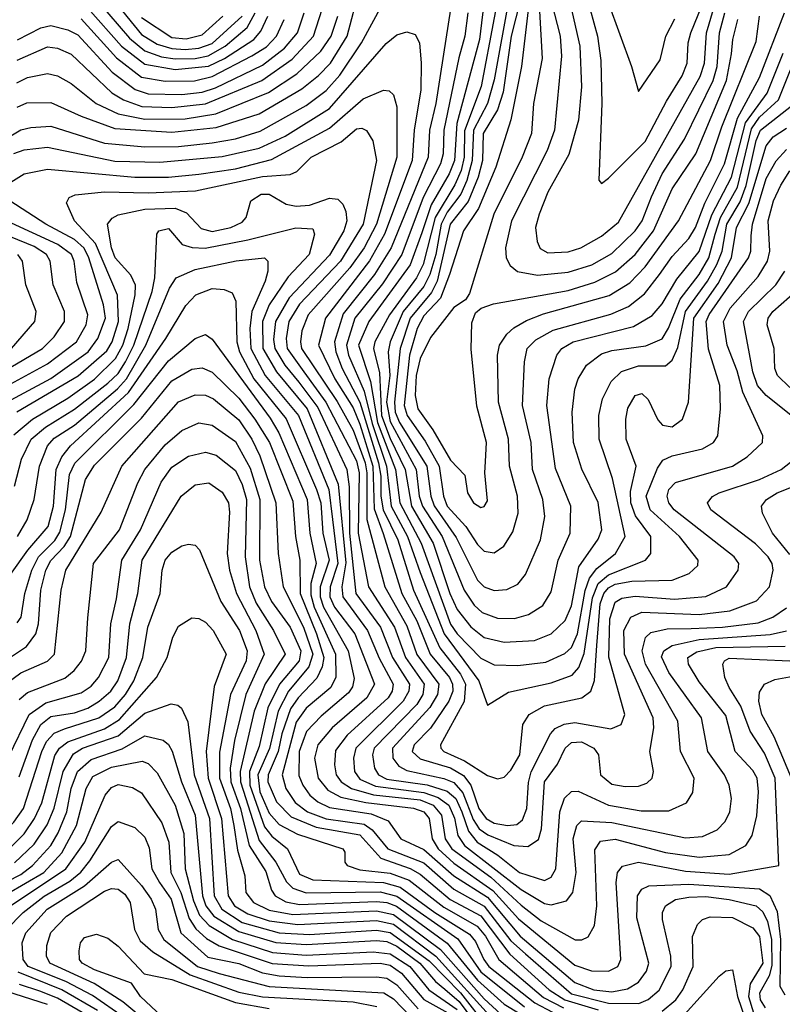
# Model space of a CAD drawing. Extents: x 997026 to 1115308, y 536381 to 619039.
# Tile 153 of 256: x 1013632 to 1015903, y 583682 to 586614. Entities that reach past the tile are written whole.
import ezdxf

# ---------------------------------------------------------------- set-up
doc = ezdxf.new("R2010")
doc.units = 0

msp = doc.modelspace()

# ---------------------------------------------------------------- linework, layer by layer
at = {"layer": '0CON20XD'}
for points in [[(1015132.6, 586915), (1015045.2, 586434.8), (1015024.9, 586365), (1014983, 586285), (1014979.7, 586195), (1014963.9, 586135), (1014945.3, 586094.7), (1014905, 586041.2), (1014887.1, 586005), (1014870.9, 585915), (1014853.3, 585855), (1014835, 585820), (1014774.3, 585745), (1014734.9, 585655), (1014729.5, 585625), (1014733.8, 585555), (1014724.5, 585475), (1014735, 585417.6), (1014812.8, 585275), (1014821.9, 585195), (1014831.5, 585165), (1014890.2, 585075), (1014955.4, 584915), (1014985, 584870.4), (1015008.7, 584848.7), (1015055, 584831.9), (1015105, 584831.3), (1015146.7, 584843.3), (1015189.9, 584870.1), (1015215, 584910), (1015235.2, 585005), (1015271.5, 585085), (1015273.6, 585165), (1015227.9, 585277.9), (1015201.7, 585465), (1015208.8, 585545), (1015231.4, 585615), (1015246.5, 585635), (1015280.4, 585655), (1015459.8, 585700.2), (1015515, 585733.5), (1015545, 585768.4), (1015588.6, 585841.4), (1015655, 585923.6), (1015693.3, 586033.3), (1015751.7, 586145), (1015793, 586307), (1015857.6, 586395), (1015905, 586514.4)], [(1015083.6, 586825), (1015006.2, 586415), (1014957, 586283), (1014955.1, 586205), (1014946.2, 586165), (1014927.8, 586122.2), (1014869.5, 586025), (1014833.4, 585885), (1014813.7, 585845), (1014733.7, 585735), (1014689.6, 585655), (1014685.6, 585635), (1014703, 585563), (1014709.5, 585435), (1014735, 585367.1), (1014780.3, 585275), (1014798.6, 585165), (1014862.9, 585055), (1014913.1, 584905), (1014935, 584857.8), (1014975, 584806.2), (1015015, 584774.5), (1015075, 584760.3), (1015165, 584765.6), (1015214.7, 584785), (1015256, 584825), (1015275, 584869.1), (1015297.3, 584985), (1015355, 585066.8), (1015366, 585095), (1015355, 585176.7), (1015306, 585276), (1015280.8, 585355), (1015277.1, 585445), (1015285, 585513.8), (1015294.8, 585545), (1015319.7, 585585), (1015365, 585619), (1015395, 585629.1), (1015497, 585643), (1015545, 585663.7), (1015564.2, 585695.8), (1015598.4, 585781.6), (1015655, 585855.5), (1015684.4, 585905), (1015703.3, 585975), (1015718.6, 586025), (1015769.6, 586115), (1015811.1, 586288.9), (1015835, 586324.3), (1015891.4, 586375), (1015927.3, 586465)], [(1015167.4, 586822.6), (1015126.5, 586475), (1015094.2, 586315.8), (1015050.3, 586175), (1014998.5, 586051.5), (1014953.7, 585985), (1014912.3, 585855), (1014884.7, 585785.3), (1014835, 585732.4), (1014815.7, 585695), (1014793.1, 585615), (1014776.9, 585465), (1014785.9, 585435), (1014839.2, 585359.2), (1014881.5, 585285), (1014894.3, 585195), (1014905.3, 585165), (1014960.9, 585105), (1014995, 585051.2), (1015015, 585031.9), (1015045, 585026.7), (1015074, 585046), (1015100.6, 585089.4), (1015116, 585145), (1015114.8, 585195), (1015090.8, 585285), (1015087.4, 585365), (1015057.8, 585475), (1015054.8, 585615), (1015060.6, 585645), (1015082.5, 585677.5), (1015103.1, 585696.9), (1015141.5, 585718.5), (1015191.4, 585738.6), (1015387.5, 585792.5), (1015449, 585831), (1015495, 585877.8), (1015593.4, 586015), (1015689.2, 586195), (1015723.2, 586295), (1015825, 586549.5), (1015834.8, 586625)], [(1015029.6, 586795), (1015001.7, 586555), (1014934.2, 586305), (1014926.5, 586195), (1014910.8, 586155), (1014857.3, 586062.7), (1014829.2, 585979.2), (1014795, 585884.1), (1014671.3, 585715), (1014641, 585645), (1014676.4, 585536.4), (1014697.9, 585415), (1014751.2, 585275), (1014763.9, 585175), (1014827.6, 585055), (1014915, 584814.5), (1014934.9, 584784.9), (1015005, 584712.8), (1015045, 584692.6), (1015115, 584690.5), (1015198.6, 584701.4), (1015255, 584726.5), (1015275.1, 584744.9), (1015293.5, 584785), (1015315.8, 584914.2), (1015328.7, 584951.3), (1015350.5, 584979.5), (1015406.6, 585025), (1015434.8, 585075), (1015397.7, 585247.7), (1015357.2, 585365), (1015356.5, 585435), (1015367, 585485), (1015392.9, 585537.1), (1015423.7, 585566.3), (1015475, 585583.2), (1015555, 585583), (1015575, 585600.5), (1015591.7, 585638.3), (1015615.1, 585744.9), (1015680.4, 585835), (1015707.9, 585885), (1015723.5, 585925), (1015738, 586005), (1015777.9, 586072.1), (1015795, 586120), (1015825, 586254.7), (1015837.7, 586285), (1015953, 586375)], [(1013625, 586354), (1013653.4, 586366.6), (1013725, 586367.9), (1013815, 586327), (1013915, 586290), (1014085, 586279.3), (1014217.2, 586292.8), (1014345, 586333.5), (1014471.9, 586408.1), (1014522.1, 586447.9), (1014557.1, 586485), (1014607.5, 586565), (1014644, 586705)], [(1015262.4, 586702.4), (1015300.4, 586535), (1015304.5, 586414.5), (1015295.8, 586315), (1015267.2, 586212.8), (1015205, 586100.4), (1015179, 586035), (1015167.5, 585995), (1015173.3, 585953.3), (1015182.3, 585932.3), (1015205, 585919.5), (1015265, 585923.2), (1015302.5, 585935), (1015365, 585969.2), (1015415, 586011.4), (1015658.8, 586445), (1015671, 586485), (1015677.5, 586575), (1015698.5, 586645)], [(1015319.9, 586685), (1015352.3, 586565), (1015362.2, 586492.2), (1015365.2, 586365), (1015356.4, 586136.4), (1015365, 586126.7), (1015385, 586142), (1015495, 586251.9), (1015558.2, 586371.8), (1015605, 586446.5), (1015619.7, 586485), (1015622.3, 586545), (1015630.1, 586575), (1015663.3, 586655)], [(1013548.4, 586235), (1013635, 586285.9), (1013665, 586293.4), (1013725, 586297.2), (1013885, 586246.9), (1014005, 586235.4), (1014105, 586236.9), (1014205, 586247.6), (1014275, 586259.7), (1014348, 586282), (1014485, 586358.6), (1014545, 586403.2), (1014585, 586448.9), (1014649.5, 586545), (1014711.3, 586658.7)], [(1013866.5, 586666.5), (1013959.3, 586559.3), (1014005, 586521.2), (1014054, 586504), (1014095, 586497.4), (1014155, 586498.8), (1014193.1, 586506.9), (1014243.9, 586535), (1014309.1, 586590.9), (1014333.5, 586635)], [(1013916.8, 586666.8), (1013995, 586570.4), (1014041.4, 586541.4), (1014085, 586527.9), (1014125, 586525.4), (1014165, 586529.5), (1014205, 586543.3), (1014294.1, 586625)], [(1015123.5, 586675), (1015095.8, 586565), (1015071.6, 586398.4), (1015054.5, 586345.5), (1015012.4, 586275), (1015009.8, 586195), (1014997.3, 586145), (1014967.5, 586072.5), (1014913.9, 586005), (1014874.9, 585835), (1014857.9, 585802.2), (1014795, 585725.7), (1014764.9, 585635), (1014748.1, 585475), (1014750, 585445), (1014762.7, 585415), (1014844.1, 585284.1), (1014856.6, 585195), (1014866.5, 585166.5), (1014931.9, 585071.9), (1014995, 584944.8), (1015015, 584924.8), (1015045, 584913.9), (1015082.2, 584917.8), (1015115, 584933.3), (1015138.2, 584961.8), (1015183, 585065), (1015195.6, 585135), (1015190.2, 585185), (1015159.2, 585275), (1015155.5, 585355), (1015128.8, 585465), (1015135.2, 585594.8), (1015142.9, 585635), (1015168.9, 585661.1), (1015220.4, 585689.6), (1015392.3, 585737.7), (1015445, 585760), (1015492.5, 585797.5), (1015537.3, 585855), (1015575, 585909.1), (1015625, 585962.2), (1015644.6, 585995), (1015672.6, 586067.4), (1015730.8, 586185), (1015769.2, 586320.8), (1015835, 586442.1), (1015909.1, 586635)], [(1015215.9, 586665), (1015241, 586565), (1015245.7, 586505.7), (1015224.2, 586285), (1015203.2, 586225), (1015096.1, 586015), (1015078.8, 585935), (1015080.4, 585905), (1015092.4, 585882.4), (1015114.5, 585864.5), (1015173.6, 585853.6), (1015265, 585861.9), (1015335.7, 585884.3), (1015395, 585918.2), (1015465.1, 585984.9), (1015485.4, 586015), (1015513.4, 586086.6), (1015544.9, 586155.1), (1015611.5, 586258.5), (1015696.6, 586433.4), (1015708.9, 586475), (1015715.7, 586575), (1015732, 586635)], [(1015384.8, 586665), (1015454.1, 586475), (1015475, 586400), (1015539.1, 586495), (1015556.5, 586565), (1015582.9, 586617.1)], [(1013623.7, 586426.3), (1013655, 586442), (1013715, 586454.3), (1013745, 586446.5), (1013785, 586423.8), (1013859.3, 586365), (1013925, 586333.5), (1014005, 586318.4), (1014125, 586318.7), (1014216.6, 586333.4), (1014372.7, 586397.3), (1014457.1, 586452.9), (1014529.1, 586520.9), (1014559.6, 586565), (1014579.4, 586625)], [(1013625, 586493.9), (1013715, 586533), (1013745, 586529.4), (1013785, 586511.2), (1013906, 586396), (1013941.4, 586375), (1013995.9, 586355.9), (1014085, 586352.4), (1014185, 586363.1), (1014353.2, 586433.2), (1014443.8, 586496.2), (1014507.2, 586565), (1014533, 586645)], [(1013625.5, 586554.5), (1013695, 586589.4), (1013725, 586596.6), (1013775, 586584.3), (1013805, 586569.3), (1013907.4, 586457.4), (1013976.2, 586406.2), (1014015, 586393.6), (1014115, 586391.3), (1014175, 586398.3), (1014215, 586411.4), (1014355, 586478.5), (1014421, 586529), (1014458.9, 586575), (1014479.1, 586635)], [(1013835, 586648.9), (1013935.4, 586535.4), (1014005, 586481.6), (1014095, 586465.9), (1014194.3, 586475.7), (1014241.5, 586498.5), (1014329.2, 586555), (1014350.5, 586579.5), (1014370.9, 586625)], [(1013995, 586621.1), (1014085, 586561.5), (1014127.3, 586557.3), (1014175, 586569.3), (1014236.7, 586625)], [(1014914.4, 586645), (1014871.2, 586365), (1014852.5, 586285), (1014848.7, 586205), (1014738.2, 585935), (1014688.4, 585855), (1014595, 585737.9), (1014569.8, 585655), (1014573, 585625), (1014592.4, 585575), (1014645, 585474.8), (1014700.4, 585295), (1014707.2, 585255), (1014707.4, 585195), (1014714.4, 585155), (1014758.3, 585065), (1014804.9, 584915), (1014883.1, 584743.1), (1014944.7, 584665), (1014959.9, 584635), (1014955.8, 584584.2), (1014885.2, 584455), (1014885.7, 584445), (1014895.3, 584435), (1014956.7, 584406.7), (1015025, 584363.5), (1015055, 584353.1), (1015075, 584358.5), (1015095, 584379.2), (1015121, 584425), (1015130.5, 584515), (1015149.2, 584545), (1015195, 584571.3), (1015305.5, 584594.5), (1015332.4, 584615), (1015343.6, 584646.4), (1015350.5, 584750.5), (1015360.8, 584875), (1015371.1, 584905), (1015385, 584922), (1015405, 584933.3), (1015455, 584941.7), (1015575, 584945.5), (1015625.5, 584964.5), (1015651.7, 584988.3), (1015652.7, 585005), (1015597.2, 585075), (1015509.4, 585155), (1015497.6, 585195), (1015530.9, 585279.1), (1015547.5, 585302.5), (1015574.6, 585315.4), (1015665, 585336.1), (1015697.9, 585355), (1015711.3, 585375), (1015719.3, 585455), (1015717.1, 585525), (1015683.1, 585633.1), (1015675.8, 585715), (1015685, 585736.6), (1015802.5, 585905), (1015809.4, 585925), (1015810.6, 585970.6), (1015814, 586005), (1015855, 586141.1), (1015885, 586193.5), (1015915, 586227.2)], [(1014966.1, 586635), (1014957.4, 586565), (1014939.5, 586500.5), (1014895.5, 586285), (1014893.1, 586215), (1014885.5, 586185), (1014833.1, 586085), (1014769.6, 585915), (1014712.8, 585827.2), (1014629.9, 585725), (1014605.1, 585645), (1014611.4, 585615), (1014657.6, 585507.6), (1014681.8, 585411.8), (1014723.9, 585285), (1014738.5, 585165), (1014787, 585075), (1014825, 584967.6), (1014895.9, 584785), (1014999.7, 584645), (1015025, 584572.5), (1015088, 584612), (1015215, 584639), (1015277.4, 584662.6), (1015296.6, 584685), (1015313, 584727), (1015337.5, 584892.5), (1015354.1, 584935), (1015385, 584961.1), (1015495.6, 585005), (1015511.2, 585025), (1015511.7, 585075), (1015466.2, 585136.2), (1015451.4, 585175), (1015451.2, 585208.8), (1015467.4, 585285), (1015438.4, 585365), (1015437, 585425), (1015442.9, 585457.1), (1015465, 585494.6), (1015485, 585501.1), (1015503.2, 585483.2), (1015532.7, 585422.7), (1015546.6, 585406.6), (1015575, 585402), (1015605.4, 585425), (1015623.2, 585475), (1015639.5, 585725), (1015711.8, 585828.2), (1015751.4, 585905), (1015766.7, 585995), (1015803, 586067), (1015855, 586238.6), (1015875.6, 586265), (1015915, 586291.4)], [(1015179.7, 586639.8), (1015188.2, 586498.2), (1015162.2, 586365), (1015156.2, 586275), (1015128.2, 586205), (1015044.3, 586035), (1014971.5, 585798.5), (1014960, 585780), (1014925, 585756.9), (1014855, 585668), (1014825, 585605.3), (1014812.2, 585555), (1014809.6, 585495), (1014817.6, 585455), (1014862.7, 585392.7), (1014915, 585302.5), (1014957.7, 585257.7), (1014965.5, 585205), (1014983.8, 585175), (1015005, 585161.8), (1015015.3, 585164.7), (1015025, 585181.2), (1015016.7, 585265), (1015018.9, 585298.9), (1015022, 585355), (1014993.2, 585463.2), (1014976.9, 585633.1), (1014978.9, 585711.1), (1014988.9, 585741.1), (1015006.2, 585755), (1015042.5, 585767.5), (1015265, 585808), (1015345, 585832.3), (1015406.4, 585863.6), (1015465, 585914.8), (1015519.3, 585985), (1015575, 586110.3), (1015645.6, 586214.4), (1015737, 586433), (1015752.1, 586512.1), (1015755.1, 586555), (1015770.6, 586615)], [(1013815, 586616.4), (1013920.1, 586500.1), (1013995, 586442.9), (1014065, 586431.2), (1014152.2, 586432.2), (1014205, 586444.9), (1014323.6, 586506.4), (1014366.5, 586533.5), (1014397.1, 586565), (1014419.9, 586615)], [(1013615, 586215.4), (1013645, 586226.7), (1013715, 586234.8), (1013915, 586192.6), (1014049.5, 586189.5), (1014235, 586206.9), (1014345, 586232), (1014422.3, 586267.7), (1014555, 586349.3), (1014723, 586543), (1014755, 586569.2), (1014785, 586577.5), (1014809.6, 586569.6), (1014822.3, 586545), (1014828, 586485), (1014826.1, 586405), (1014806.3, 586285), (1014801.2, 586195), (1014718.6, 585975), (1014673.9, 585896.1), (1014542.6, 585725), (1014521.6, 585645), (1014570.7, 585545), (1014625, 585457.9), (1014645, 585409.2), (1014683.6, 585285), (1014687.7, 585157.7), (1014714.1, 585084.1), (1014769.7, 584905), (1014815, 584824), (1014853.9, 584725), (1014911.8, 584655), (1014921.3, 584635), (1014921.6, 584615), (1014910.2, 584585), (1014855.2, 584504.8), (1014806.7, 584455), (1014801.2, 584435), (1014825, 584413.5), (1014915, 584385.8), (1014953.1, 584363), (1014975.3, 584335), (1014999.6, 584265), (1015021, 584235), (1015045, 584221.9), (1015085, 584214.1), (1015112.2, 584217.8), (1015129, 584231), (1015142.3, 584265), (1015147.5, 584342.5), (1015155.4, 584374.6), (1015212.8, 584487.2), (1015227, 584503), (1015253.8, 584516.2), (1015285, 584521.5), (1015392, 584502), (1015423.1, 584515), (1015434.3, 584545), (1015386.1, 584716.1), (1015389.7, 584830.3), (1015405, 584880), (1015425, 584891.5), (1015465, 584897.3), (1015581.4, 584888.6), (1015675, 584896.5), (1015736.9, 584925), (1015771.8, 584975), (1015773.2, 584995), (1015759.5, 585015), (1015580.9, 585155), (1015564.8, 585175), (1015560.2, 585195), (1015565, 585215.4), (1015585, 585236.3), (1015754.5, 585285), (1015798, 585312), (1015843.8, 585355), (1015844.6, 585375), (1015785.3, 585505.3), (1015768.8, 585568.8), (1015738.5, 585645), (1015727.4, 585715), (1015747.6, 585755), (1015831.1, 585848.9), (1015858.5, 585895), (1015866, 585925), (1015860.8, 586015), (1015876.4, 586075), (1015898.2, 586121.8), (1015925.5, 586164.5)], [(1013598.2, 586125), (1013645, 586155.2), (1013715, 586169.1), (1013975.3, 586144.7), (1014075, 586144.9), (1014165, 586154.2), (1014275, 586170.3), (1014381.8, 586198.2), (1014555, 586291.4), (1014655, 586378.5), (1014715, 586404.6), (1014732.7, 586402.7), (1014745, 586390.6), (1014755.2, 586355), (1014755.1, 586205), (1014694.1, 586005), (1014657.6, 585935), (1014615.1, 585874.9), (1014491.5, 585735), (1014472.6, 585687.4), (1014468, 585655), (1014471.6, 585635), (1014577.5, 585477.5), (1014625, 585391.4), (1014660.9, 585295), (1014665.9, 585265), (1014666, 585126), (1014719, 584925), (1014785, 584808.8), (1014815, 584723.4), (1014879.7, 584635), (1014876.6, 584605), (1014853.6, 584566.4), (1014741.9, 584445), (1014742.8, 584415), (1014761.5, 584391.5), (1014785, 584378.1), (1014895, 584354.7), (1014925, 584342.5), (1014951.9, 584311.9), (1014982.5, 584232.5), (1015000.3, 584205), (1015026.4, 584186.4), (1015103.6, 584155), (1015145, 584151.6), (1015177.1, 584172.9), (1015185.4, 584204.6), (1015195.2, 584345), (1015233.1, 584396.9), (1015256.5, 584445), (1015275, 584462), (1015305, 584463.3), (1015341.9, 584445), (1015355.3, 584425), (1015361.2, 584365), (1015395, 584338.1), (1015435, 584330.6), (1015475, 584331.6), (1015499.3, 584340.7), (1015515.4, 584355), (1015519.3, 584375), (1015508.6, 584435), (1015520.5, 584505), (1015518.2, 584535), (1015432.8, 584725), (1015431.4, 584795), (1015451.5, 584835), (1015485, 584849.5), (1015655, 584842.9), (1015746.7, 584853.3), (1015826.2, 584883.8), (1015864.7, 584925), (1015875.7, 584975), (1015872.7, 584995), (1015860.8, 585015), (1015822.9, 585052.9), (1015690, 585155), (1015680.4, 585175), (1015695, 585194.6), (1015714.5, 585205), (1015834.6, 585245), (1015899.6, 585275), (1015963.9, 585325)], [(1013623.5, 585446.5), (1013806.1, 585553.9), (1013891.6, 585628.4), (1013907.1, 585655), (1013926.5, 585715), (1013923.7, 585793.7), (1013857.3, 585947.3), (1013795.7, 586015), (1013771.7, 586068.3), (1013779.2, 586085), (1013797.4, 586092.6), (1013885, 586101.2), (1014015, 586098.3), (1014155.7, 586104.3), (1014355, 586147.3), (1014437.2, 586152.8), (1014457.5, 586162.5), (1014499.5, 586205), (1014589.2, 586250.8), (1014635, 586288.7), (1014651.1, 586291.1), (1014665, 586284.6), (1014683.4, 586253.4), (1014694.8, 586194.8), (1014655, 586004.8), (1014587.5, 585895), (1014465, 585766.6), (1014433.3, 585715), (1014425.5, 585665), (1014429, 585635), (1014478.6, 585565), (1014544.1, 585475), (1014635, 585300), (1014642.6, 585265), (1014640.4, 585085), (1014671.1, 584925), (1014747.9, 584805), (1014780.9, 584715), (1014836, 584635), (1014832.4, 584605), (1014814.4, 584575), (1014687.8, 584445), (1014682.7, 584425), (1014688.6, 584385), (1014700.4, 584365), (1014725, 584352.1), (1014845.3, 584335.3), (1014905, 584317), (1014930.3, 584295), (1014948.5, 584255), (1014968, 584198), (1014994.4, 584165), (1015056.3, 584126.3), (1015120.3, 584075), (1015195, 584051.1), (1015215, 584060.7), (1015228.6, 584085), (1015240.1, 584255), (1015254.2, 584295.8), (1015275, 584316.2), (1015295, 584316.9), (1015385.5, 584275), (1015482.2, 584257.8), (1015565, 584258.2), (1015617.6, 584282.4), (1015636.8, 584313.2), (1015640.5, 584355), (1015599.8, 584435), (1015591.6, 584525), (1015495.9, 584695), (1015485.5, 584735), (1015495.2, 584774.8), (1015511, 584789), (1015559.6, 584800.4), (1015631.6, 584801.6), (1015725, 584805.1), (1015831.5, 584818.5), (1015874.7, 584835), (1015915, 584862.5)], [(1013615, 585377.7), (1013669.8, 585425), (1013775, 585487.2), (1013855, 585543.8), (1013917.4, 585605), (1013939.5, 585645), (1013954.6, 585695), (1013975.9, 585795), (1013976.5, 585823.5), (1013963.4, 585853.4), (1013916.1, 585905), (1013905.2, 585934.8), (1013893.2, 586005), (1013907.1, 586022.9), (1013925, 586032.7), (1014005, 586050.1), (1014095, 586052.5), (1014128.8, 586038.8), (1014172.7, 585992.7), (1014205, 585983.4), (1014260.6, 585995), (1014295, 586010.9), (1014306.9, 586025), (1014320.4, 586075), (1014350.8, 586095), (1014375, 586094.3), (1014425.1, 586065.1), (1014455, 586058.4), (1014495, 586062), (1014555, 586082.5), (1014579.3, 586079.3), (1014594.4, 586064.4), (1014603.3, 586043.3), (1014606.4, 586015), (1014597.2, 585985), (1014555, 585912.7), (1014434, 585786), (1014393.6, 585715), (1014388.1, 585661.9), (1014391.5, 585635), (1014422, 585585), (1014463.1, 585535), (1014519.4, 585459.4), (1014606.6, 585275), (1014612.9, 585222.9), (1014614.6, 585085), (1014633.4, 584905), (1014706.4, 584805), (1014742.2, 584715), (1014792.4, 584635), (1014790.8, 584615), (1014773.9, 584585), (1014633.4, 584445), (1014625.7, 584415), (1014628.8, 584375), (1014645, 584352.7), (1014691.3, 584331.3), (1014835, 584312.6), (1014878, 584298), (1014909.7, 584275), (1014926.8, 584236.8), (1014936.5, 584185), (1014956.4, 584155), (1015125, 584024.2), (1015195, 583982.4), (1015215, 583978.4), (1015260, 583990), (1015279.3, 584015), (1015288.9, 584075), (1015280.3, 584175), (1015290.7, 584215), (1015305, 584228.8), (1015395, 584223.3), (1015615, 584178.1), (1015665, 584181.7), (1015708.7, 584201.3), (1015733.2, 584226.8), (1015746.2, 584255), (1015751.2, 584295), (1015744.3, 584335), (1015731.1, 584365), (1015681.2, 584435), (1015662.4, 584535), (1015565, 584670.5), (1015543.3, 584716.7), (1015550.5, 584735), (1015575, 584751), (1015655, 584768.1), (1015867, 584783), (1015915, 584794.2)], [(1013565, 585460.1), (1013725, 585546), (1013835.7, 585625), (1013864.9, 585665), (1013887.4, 585725), (1013881.9, 585765), (1013837.8, 585905), (1013823.6, 585933.6), (1013795, 585959.5), (1013710, 586005), (1013602.8, 586075)], [(1013549.8, 585500.2), (1013715, 585589.6), (1013801, 585655), (1013829.9, 585705), (1013835.1, 585735), (1013801.9, 585831.9), (1013793.9, 585895), (1013786, 585915), (1013745.6, 585945), (1013595, 586014.4)], [(1013617, 585225), (1013637.8, 585305), (1013666.1, 585365), (1013708.8, 585401.2), (1013795, 585454.2), (1013895, 585531.3), (1013925, 585560.9), (1013946.9, 585595), (1013971.7, 585645), (1014026.9, 585805), (1014034.3, 585845), (1014040, 585975), (1014046, 585985), (1014075, 585992.5), (1014115.7, 585945), (1014145.9, 585935.9), (1014184, 585934), (1014311.8, 585958.2), (1014454.7, 585994.7), (1014505, 585991.4), (1014509.6, 585975), (1014494.1, 585915), (1014431.6, 585848.4), (1014375.3, 585765), (1014355.5, 585715), (1014355.8, 585635), (1014396.7, 585565), (1014488.2, 585455), (1014580.6, 585230.6), (1014603.1, 584996.9), (1014591.3, 584925), (1014594.7, 584895), (1014668.2, 584795), (1014702.4, 584712.4), (1014744.6, 584635), (1014741.2, 584615), (1014728.9, 584595), (1014606.7, 584483.3), (1014572.2, 584437.8), (1014569.1, 584395), (1014574.3, 584365), (1014589, 584345), (1014620.4, 584325), (1014685.7, 584305.7), (1014825, 584290.9), (1014863.1, 584275), (1014888.2, 584245), (1014899.2, 584175), (1014918.9, 584145), (1015035, 584061.1), (1015125, 583977.3), (1015185, 583930.4), (1015286.2, 583873.8), (1015306.1, 583873.9), (1015325, 583883.1), (1015343.2, 583916.8), (1015350.5, 583975), (1015345, 584142.5), (1015361.8, 584168.2), (1015405, 584174.3), (1015555, 584134), (1015655, 584120.5), (1015745, 584128.2), (1015794.7, 584155), (1015813.3, 584185), (1015827, 584243), (1015832.2, 584315), (1015827.8, 584355), (1015815, 584378.1), (1015763, 584435), (1015735, 584542), (1015655, 584641.9), (1015624, 584695), (1015621.9, 584715), (1015647.9, 584732.1), (1015704.5, 584745), (1015911, 584749)], [(1013515, 585526.4), (1013699.8, 585635), (1013735, 585669.3), (1013765.2, 585715), (1013765.9, 585745), (1013731.7, 585825), (1013722.8, 585895), (1013711.6, 585915), (1013675, 585939), (1013605, 585967.5)], [(1013607.8, 585635), (1013677.6, 585715), (1013681, 585745), (1013650.4, 585825), (1013640.4, 585895), (1013626.8, 585915)], [(1013625.6, 585075), (1013654, 585125), (1013675.5, 585185), (1013691, 585285), (1013715.2, 585345), (1013735, 585367.8), (1013795, 585407), (1013923.8, 585515), (1013949.8, 585545), (1014007.5, 585645), (1014078.2, 585815), (1014098.2, 585845), (1014155, 585870.3), (1014276.5, 585896.5), (1014361.2, 585905), (1014370.5, 585895), (1014370.7, 585865), (1014363.3, 585835), (1014323.2, 585745), (1014317.2, 585695), (1014320.5, 585635), (1014362.8, 585555), (1014462.5, 585435), (1014553, 585215), (1014563.9, 585126.1), (1014579.8, 584995), (1014556.9, 584925), (1014555.9, 584895), (1014569.3, 584865), (1014629.6, 584785), (1014688.9, 584635), (1014665.5, 584595), (1014562.4, 584505), (1014520, 584455), (1014510.4, 584415), (1014520.6, 584355), (1014549.6, 584319.6), (1014588.8, 584298.8), (1014662.6, 584282.6), (1014805, 584265.9), (1014835.5, 584255), (1014851.2, 584235), (1014859.9, 584175), (1014878.3, 584145), (1014925, 584102.7), (1015041.3, 584021.3), (1015116.9, 583936.9), (1015285, 583798.5), (1015335, 583781.4), (1015385, 583780.7), (1015412.9, 583795), (1015422.4, 583815), (1015408.4, 584045), (1015412.6, 584075), (1015427, 584093), (1015475, 584105.4), (1015615, 584078.9), (1015745, 584069.9), (1015892.5, 584095), (1015881.6, 584355), (1015849.8, 584429.8), (1015807.4, 584495), (1015779.8, 584569.8), (1015745, 584625.4), (1015731.9, 584655), (1015726.1, 584695), (1015730.4, 584705), (1015745, 584712.7), (1015925, 584705.3)], [(1015942.8, 585425), (1015855, 585495.2), (1015829.4, 585525), (1015815.6, 585565), (1015787.8, 585715), (1015802.2, 585745), (1015884.1, 585825), (1015910.2, 585865)], [(1013605, 584962.3), (1013655.9, 585034.1), (1013716.6, 585105), (1013732.3, 585165), (1013740.7, 585275), (1013757.4, 585312.6), (1013783.1, 585345), (1013956, 585504), (1014067.4, 585665), (1014127.2, 585762.8), (1014156.9, 585795), (1014205, 585813.8), (1014240.6, 585810.6), (1014265, 585801.1), (1014275.6, 585775.6), (1014278.8, 585655), (1014286.9, 585625), (1014329, 585545), (1014425.8, 585425.8), (1014516.2, 585215), (1014528.7, 585175), (1014535.1, 585085), (1014553.3, 585005), (1014526.7, 584925), (1014526.8, 584895), (1014536.8, 584865), (1014610, 584735), (1014627.9, 584652.1), (1014622.9, 584627.1), (1014610.7, 584609.3), (1014530, 584540), (1014485.8, 584494.2), (1014463.8, 584435), (1014463.5, 584363.5), (1014474.9, 584335), (1014496.5, 584305), (1014520, 584285), (1014555, 584268), (1014678.9, 584248.9), (1014728.9, 584228.9), (1014767.3, 584175), (1014835, 584142.8), (1014925, 584065.1), (1015025, 584001.2), (1015122.3, 583885), (1015285, 583747.1), (1015341.2, 583725), (1015395, 583718.9), (1015441.8, 583728.2), (1015475, 583747.9), (1015498.9, 583781.1), (1015505.2, 583805), (1015469.7, 583939.7), (1015471.9, 584005), (1015485, 584025.3), (1015505.5, 584034.5), (1015625, 584040.2), (1015835, 584026.4), (1015865.9, 584005.9), (1015888, 583958), (1015898, 583875), (1015896, 583736), (1015910.7, 583710.7)], [(1015925, 585518.8), (1015888.2, 585555), (1015881, 585575), (1015878.2, 585635), (1015857.6, 585705), (1015860.6, 585725), (1015874.8, 585745), (1015949.1, 585810.9)], [(1013625, 584818.2), (1013636.1, 584835), (1013647, 584905), (1013668, 584975), (1013688.2, 585015), (1013736.3, 585063.7), (1013751.6, 585088.4), (1013768.7, 585155), (1013780.6, 585259.4), (1013796.2, 585293.8), (1013971.5, 585468.5), (1014075, 585598.5), (1014155, 585664.7), (1014185, 585676.9), (1014205, 585662.9), (1014378, 585428), (1014404, 585384), (1014487.9, 585185), (1014496.5, 585085), (1014514.5, 584995), (1014498.7, 584935), (1014498.6, 584901.4), (1014509.4, 584865), (1014572.4, 584725), (1014573.4, 584656.6), (1014558.8, 584625), (1014485, 584563.7), (1014455, 584522.7), (1014413.8, 584365), (1014424.1, 584325), (1014452.8, 584282.8), (1014489, 584255), (1014545, 584234.3), (1014658.2, 584218.2), (1014682, 584202), (1014728, 584145), (1014835, 584103.5), (1014925, 584025.3), (1015015, 583974.2), (1015095, 583871.2), (1015138, 583832), (1015275, 583713.6), (1015385, 583685.5), (1015475.4, 583684.6), (1015503.7, 583696.3), (1015536.3, 583723.7), (1015572.2, 583795), (1015570.7, 583825), (1015546.1, 583935), (1015545.7, 583955), (1015554.9, 583975.1), (1015585, 583993.7), (1015625, 584001.5), (1015675, 584002.6), (1015745, 583994.4), (1015825, 583975.2), (1015845, 583957.5), (1015859, 583929), (1015870.3, 583875), (1015872.1, 583797.9), (1015863.3, 583766.7), (1015834.7, 583715), (1015836.8, 583695), (1015851.8, 583671.8)], [(1013532.3, 584667.7), (1013652.7, 584747.3), (1013680.6, 584785), (1013688.5, 584815), (1013695.3, 584915), (1013710.1, 584975), (1013725, 585004.1), (1013764.6, 585045.4), (1013783.7, 585075), (1013827.6, 585245), (1013855, 585287.4), (1013995, 585427.7), (1014085, 585538.9), (1014145, 585573.3), (1014175, 585577.6), (1014205, 585564.4), (1014285, 585487), (1014332.5, 585425), (1014376, 585355), (1014445, 585180.4), (1014452.9, 585075), (1014466.2, 585005), (1014467.2, 584905), (1014516.3, 584785), (1014537.8, 584715), (1014532.8, 584687.2), (1014517.2, 584652.8), (1014461.2, 584595), (1014438, 584562), (1014412.5, 584487.5), (1014401.8, 584435), (1014372.1, 584365), (1014370.6, 584345), (1014396.8, 584285), (1014440, 584240), (1014515, 584209.2), (1014645, 584186.3), (1014707.5, 584117.5), (1014795, 584086.7), (1014825, 584070), (1014913.8, 583993.8), (1015005, 583945.5), (1015091.3, 583831.3), (1015208.7, 583725), (1015255.7, 583695), (1015355, 583665.7)], [(1013590.2, 584635), (1013635, 584668.8), (1013715, 584703.5), (1013736.2, 584725), (1013755.6, 584915), (1013769, 584975), (1013875, 585147.3), (1013936.7, 585285), (1014105, 585476.5), (1014155, 585497.2), (1014185, 585496), (1014209.2, 585485), (1014285, 585422.2), (1014323.7, 585365), (1014347.6, 585315), (1014395.1, 585175), (1014401.3, 585025), (1014416.6, 584925), (1014477.4, 584805), (1014504.9, 584725), (1014493.1, 584686.9), (1014432.4, 584615), (1014401.3, 584555), (1014375.9, 584444.1), (1014341.1, 584365), (1014347.3, 584315), (1014375, 584251.6), (1014405, 584217.8), (1014459, 584189), (1014594.3, 584145), (1014600, 584135), (1014600, 584105), (1014606.9, 584095), (1014645, 584082.2), (1014735, 584072.7), (1014791.5, 584051.5), (1014895, 583970.9), (1014994.7, 583914.7), (1015019.3, 583885), (1015059.1, 583815), (1015191.9, 583701.9), (1015251.7, 583671.7)], [(1013630.2, 584589.8), (1013655, 584610.5), (1013766.4, 584653.6), (1013794.3, 584675.7), (1013816.4, 584703.6), (1013829, 584735), (1013835, 584832.5), (1013852.2, 584995), (1013929.2, 585095), (1013983.4, 585235), (1014004.8, 585275), (1014065, 585348.5), (1014115, 585390.7), (1014165, 585413.3), (1014205, 585407), (1014275, 585358.4), (1014318.5, 585278.5), (1014347.6, 585185), (1014346.2, 585005), (1014361, 584925), (1014381.7, 584881.7), (1014437, 584805), (1014469.4, 584735), (1014464.5, 584705), (1014405.3, 584635), (1014371, 584565), (1014345, 584449.7), (1014316.3, 584375), (1014316.9, 584335), (1014361, 584211), (1014383, 584183), (1014429.4, 584145), (1014465, 584069.8), (1014505, 584053), (1014715, 584045.1), (1014765, 584031.3), (1014868.4, 583955), (1014971, 583891), (1014989.3, 583869.3), (1015013.9, 583815), (1015029.2, 583795), (1015166.4, 583686.4), (1015219, 583659)], [(1013538.3, 584295), (1013660.3, 584545), (1013709.9, 584580.1), (1013815, 584609.1), (1013845, 584629.8), (1013866.7, 584655), (1013897.7, 584715), (1013903.9, 584815), (1013919.9, 584889.9), (1013935.8, 585005), (1013991.4, 585095), (1014053.3, 585236.7), (1014085, 585281.2), (1014135, 585314), (1014185, 585326.5), (1014217.2, 585317.2), (1014275, 585271.6), (1014295, 585230), (1014307.6, 585185), (1014303.2, 585015), (1014316, 584925), (1014336.3, 584876.3), (1014387.4, 584795), (1014422.3, 584725), (1014363.2, 584636.8), (1014330.5, 584555), (1014288.7, 584375), (1014289.8, 584345), (1014305, 584294.5), (1014345, 584170), (1014395.2, 584105.2), (1014426.5, 584046.5), (1014445, 584027.7), (1014485, 584013.9), (1014705, 584016.6), (1014755, 584004.3), (1014936.8, 583876.8), (1015005, 583778.4), (1015134.8, 583674.8)], [(1015925, 585021.1), (1015873.5, 585085), (1015843.5, 585145), (1015840.7, 585165), (1015855.4, 585185), (1015888, 585205), (1016064.7, 585275.2)], [(1013630.4, 584359.6), (1013670.1, 584469.9), (1013695, 584515.2), (1013725, 584538.9), (1013795, 584550.4), (1013835, 584564.4), (1013868.9, 584585), (1013903.2, 584615), (1013924.6, 584645), (1013950.1, 584715), (1013960, 584815), (1013983.9, 584905), (1013996.5, 585005), (1014112.5, 585195), (1014155, 585228.6), (1014195, 585235.3), (1014235, 585207.1), (1014253.8, 585175), (1014257.2, 585147.2), (1014250.2, 585025), (1014256.6, 584975), (1014277.6, 584905), (1014335.1, 584795), (1014360.5, 584725), (1014305.5, 584605), (1014272.1, 584467.9), (1014258.9, 584385), (1014261, 584345), (1014289.1, 584265), (1014315.1, 584155.1), (1014365, 584077.6), (1014381.6, 584021.6), (1014392.5, 584005), (1014425, 583987.1), (1014465, 583979.5), (1014695, 583988.6), (1014725, 583985.5), (1014754.1, 583974.1), (1014904.5, 583864.5), (1014995, 583754.3), (1015075, 583682.5), (1015170, 583625)], [(1013765, 584502.4), (1013868, 584535), (1013915, 584568), (1013947.2, 584605), (1013971.6, 584645), (1013998.7, 584715), (1014013.8, 584805), (1014050.2, 584905), (1014056, 584975), (1014064.8, 585005), (1014085, 585028.4), (1014115, 585047.3), (1014135, 585052.7), (1014155, 585049.4), (1014167.5, 585035), (1014231.1, 584881.1), (1014287, 584795), (1014309.4, 584735), (1014306.8, 584705), (1014259.6, 584605), (1014226.9, 584433.1), (1014226.9, 584355), (1014259.9, 584265), (1014269.5, 584215), (1014280.6, 584140.6), (1014302.4, 584065), (1014305.2, 584015), (1014328.1, 583985), (1014375, 583962.5), (1014445, 583949.2), (1014695, 583960.1), (1014745, 583949.4), (1014885.2, 583845.2), (1015015, 583698.5), (1015065, 583652.8)], [(1013600.5, 584145), (1013645, 584190.2), (1013676.3, 584235), (1013697.6, 584282.4), (1013737.1, 584422.9), (1013751, 584445), (1013775, 584463.4), (1013885, 584502.6), (1013929.6, 584530.4), (1014039.8, 584655), (1014070.9, 584715), (1014088.4, 584775), (1014105, 584808.5), (1014145, 584832.7), (1014165, 584831.2), (1014185, 584820), (1014207.8, 584795), (1014246.8, 584725), (1014211.5, 584628.5), (1014187, 584435), (1014192.9, 584355), (1014232.8, 584235), (1014253, 584005), (1014271.3, 583975), (1014311, 583951), (1014375, 583930.4), (1014460.7, 583919.3), (1014695, 583931.8), (1014745, 583920.7), (1014870.8, 583825), (1015048.7, 583628.7)], [(1015929.9, 584355), (1015878.2, 584478.2), (1015841.7, 584545), (1015833.1, 584585), (1015835, 584612), (1015850, 584635), (1015880.3, 584649.7), (1015935, 584659.4)], [(1013616.6, 584103.4), (1013675, 584159.4), (1013713.7, 584216.3), (1013735, 584266), (1013761.9, 584375), (1013792.3, 584427.7), (1013818.8, 584445), (1013925, 584481.4), (1014005, 584549), (1014082.7, 584577.3), (1014102.8, 584572.7), (1014113.5, 584563.5), (1014133.2, 584523.2), (1014151.8, 584365), (1014197.1, 584235), (1014211.2, 584005), (1014234.2, 583965), (1014295, 583925.7), (1014405.1, 583895.1), (1014495, 583890.4), (1014695, 583902.8), (1014735, 583896.1), (1014851.7, 583811.7), (1014945, 583716.6), (1015025, 583612.9)], [(1013358.1, 583665), (1013336.5, 583696.5), (1013315.9, 583785), (1013298.3, 583815), (1013265, 583842.3), (1013175, 583886.8), (1013104, 583955), (1013091.6, 583985), (1013108.4, 584005), (1013157.1, 584025), (1013245, 584050.7), (1013355, 584068.9), (1013398, 584082), (1013505, 584132.4), (1013555, 584164.6), (1013615, 584224.5), (1013643.5, 584265), (1013697.6, 584435), (1013712.1, 584465), (1013735, 584489.1), (1013765, 584502.4)], [(1013555, 584027.5), (1013635, 584068.4), (1013670.6, 584095), (1013724.6, 584155), (1013747.1, 584192.9), (1013772.4, 584255), (1013785.4, 584324.6), (1013804.2, 584375.8), (1013845, 584411.1), (1013936.9, 584443.1), (1014005, 584481.2), (1014059, 584469), (1014075, 584456.1), (1014086.1, 584436.1), (1014114.2, 584345), (1014154.7, 584245), (1014176, 584005), (1014186.5, 583975), (1014210.2, 583945), (1014285, 583898.8), (1014395, 583865.9), (1014485, 583859.7), (1014695, 583872), (1014725, 583868.7), (1014755, 583854.9), (1014823.9, 583805), (1014870.1, 583750.1), (1014897.6, 583727.6), (1014940.6, 583690.6), (1015016.9, 583586.9)], [(1013595, 584011), (1013703.7, 584075), (1013757.2, 584132.8), (1013801.6, 584215), (1013830.3, 584325), (1013850, 584360), (1013905, 584388.7), (1013996.5, 584406.5), (1014015, 584399.3), (1014041, 584371), (1014095, 584274.7), (1014120.5, 584190.5), (1014125.1, 584085), (1014149.7, 583989.7), (1014167.7, 583947.7), (1014196.6, 583916.6), (1014265.5, 583875.5), (1014385, 583836), (1014485, 583828.2), (1014685, 583838.6), (1014735, 583832.8), (1014794.2, 583795), (1014850.6, 583725), (1014935, 583666.9)], [(1013592.6, 583967.4), (1013769.3, 584085), (1013826.3, 584165), (1013886.5, 584305), (1013905, 584327.7), (1013925, 584337), (1013967.5, 584327.5), (1013995, 584312), (1014055, 584222.7), (1014076.4, 584165), (1014082.4, 584075), (1014111.7, 584015), (1014137.2, 583937.2), (1014156.8, 583906.8), (1014188.2, 583878.2), (1014225.7, 583855.7), (1014383.9, 583803.9), (1014493.4, 583796.6), (1014705, 583804.9), (1014735, 583798.2), (1014768.9, 583775), (1014835, 583695.9), (1014925, 583646.4)], [(1013592.9, 583905), (1013642, 583955), (1013705, 584004.5), (1013780.9, 584049.1), (1013814.1, 584075.9), (1013841.1, 584108.9), (1013905, 584211.6), (1013925, 584226.3), (1013975, 584208.1), (1014005, 584180), (1014017.6, 584147.6), (1014025.9, 584085), (1014048.2, 584045), (1014083.1, 583995), (1014111.4, 583895), (1014192.6, 583822.6), (1014285, 583803.4), (1014355, 583775.3), (1014405, 583766.7), (1014488, 583762), (1014695, 583764.2), (1014725, 583759.4), (1014755, 583740.4), (1014819, 583669)], [(1013942.9, 583642.9), (1013848.5, 583708.5), (1013769.7, 583749.7), (1013657.2, 583795), (1013642.9, 583815), (1013639.4, 583865), (1013650.5, 583895), (1013713.9, 583965), (1013825.5, 584034.5), (1013905, 584105.8), (1013925, 584112.8), (1013995, 584036), (1014023.8, 583995), (1014036.2, 583965), (1014044.1, 583905), (1014061.1, 583875), (1014161.8, 583795), (1014226.2, 583773.8), (1014375, 583734.9), (1014716.6, 583716.6), (1014745, 583698.8), (1014795.9, 583645.9)], [(1014035, 583608.8), (1013939, 583689), (1013853.6, 583743.6), (1013721.9, 583805), (1013712.3, 583825), (1013712.5, 583857.5), (1013724.4, 583895.6), (1013771.9, 583945), (1013885, 584018.9), (1013905, 584026.5), (1013925, 584025.2), (1013945, 584009.8), (1013961, 583985), (1013973.8, 583905), (1013990.6, 583870.6), (1014028.5, 583838.5), (1014140.1, 583770.1), (1014285, 583718.2), (1014355, 583704), (1014625, 583689.7), (1014695.7, 583675.7)], [(1015545, 583661.9), (1015585.5, 583695), (1015606.8, 583725), (1015637.4, 583795), (1015635.6, 583884.4), (1015650, 583920), (1015665.2, 583934.8), (1015687.7, 583942.3), (1015755, 583940.6), (1015815, 583910), (1015835, 583883.8), (1015844.9, 583805), (1015807.2, 583742.8), (1015801.8, 583705), (1015816.7, 583656.7)], [(1014071, 583630.9), (1013991.9, 583705), (1013964.8, 583744.8), (1013854.7, 583785), (1013817.6, 583805), (1013810, 583815), (1013809.2, 583840.8), (1013812.9, 583865), (1013825, 583881.1), (1013861.1, 583891.1), (1013895, 583879.1), (1013925, 583855.3), (1014003.1, 583773.1), (1014085, 583755.9), (1014275, 583687.7), (1014375, 583669.8)], [(1015555, 583588.8), (1015715, 583765.4), (1015735, 583782.2), (1015754.4, 583784.4), (1015769.2, 583705), (1015804.5, 583604.5)], [(1013863.7, 583663.7), (1013757.7, 583725), (1013627.6, 583777.6)], [(1013715, 583681.8), (1013568.2, 583728.2)], [(1013849.3, 583639.3), (1013745, 583700.5), (1013691.6, 583721.6), (1013631.2, 583741.2)]]:
    msp.add_lwpolyline(points, dxfattribs=at)

doc.saveas('drawing.dxf')
